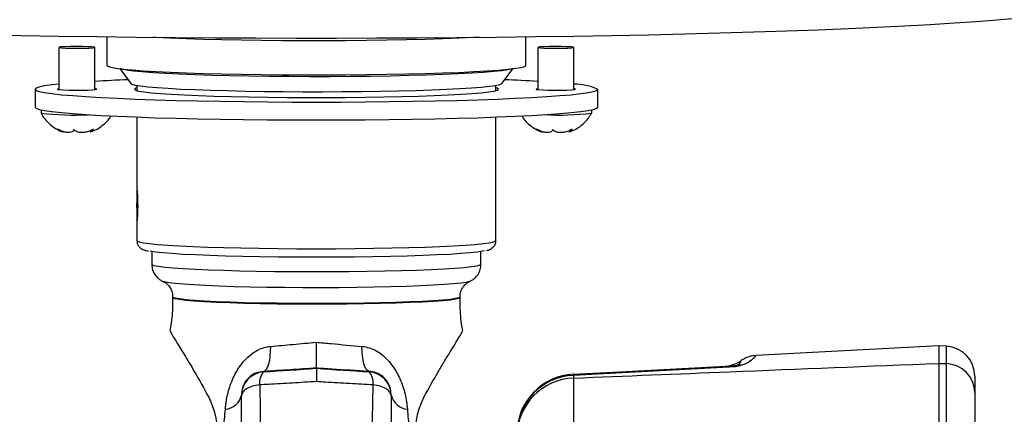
# Model space of a CAD drawing. Extents: x 0 to 8410, y 0 to 5940.
# Tile 132 of 212: x 6608 to 6773, y 3200 to 3266. Entities that reach past the tile are written whole.
import ezdxf

# ---------------------------------------------------------------- set-up
doc = ezdxf.new("R2010")
doc.units = 0
doc.header["$LTSCALE"] = 10
doc.layers.get('0').update_dxf_attribs({"linetype": 'CONTINUOUS'})

msp = doc.modelspace()

# ---------------------------------------------------------------- linework, layer by layer
at = {"color": 7, "linetype": 'CONTINUOUS'}
for p, q in [((6622.78, 3263.32), (6622.78, 3258.54)), ((6692.78, 3258.54), (6692.78, 3263.32)), ((6614.78, 3261.54), (6614.78, 3254.48)), ((6620.78, 3254.48), (6620.78, 3261.54)), ((6694.78, 3261.54), (6694.78, 3254.48)), ((6700.78, 3254.48), (6700.78, 3261.54)), ((6624.92, 3257.99), (6626.79, 3255.5)), ((6688.76, 3255.5), (6690.63, 3257.99)), ((6610.78, 3254.55), (6610.78, 3251.55)), ((6627.78, 3255.19), (6627.78, 3254.32)), ((6687.78, 3254.32), (6687.78, 3255.19)), ((6704.78, 3251.55), (6704.78, 3254.55)), ((6611.78, 3251.11), (6611.78, 3250.55)), ((6703.78, 3250.55), (6703.78, 3251.11)), ((6627.78, 3249.9), (6627.78, 3238.24)), ((6687.78, 3229.25), (6687.78, 3249.9)), ((6620.04, 3247.64), (6620.04, 3247.38)), ((6700.04, 3247.64), (6700.04, 3247.38)), ((6627.78, 3237.93), (6627.78, 3235.51)), ((6627.78, 3235.38), (6627.78, 3235.51)), ((6627.78, 3234.95), (6627.78, 3235.38)), ((6627.78, 3234.75), (6627.78, 3234.95)), ((6627.78, 3234.75), (6627.78, 3232.57)), ((6627.78, 3232.29), (6627.78, 3229.25)), ((6630.28, 3227.41), (6630.28, 3225.26)), ((6685.28, 3225.26), (6685.28, 3227.41)), ((6683.42, 3222.43), (6683.35, 3222.4)), ((6633.78, 3219.81), (6633.78, 3219.7)), ((6681.78, 3219.7), (6681.78, 3219.81)), ((6761.78, 3211.64), (6731.21, 3210.04)), ((6763.04, 3211.58), (6761.78, 3211.64)), ((6761.78, 3211.64), (6761.78, 3208.72)), ((6657.78, 3207.89), (6657.78, 3207.93)), ((6767.78, 3206.58), (6767.78, 3203.85)), ((6645.28, 3197.95), (6645.28, 3203.33)), ((6670.28, 3203.33), (6670.28, 3197.95))]:
    msp.add_line(p, q, dxfattribs=at)
at = {"color": 8, "linetype": 'CONTINUOUS'}
for p, q in [((6763.04, 3208.67), (6763.04, 3211.58)), ((6727.41, 3208.31), (6727.26, 3208.31)), ((6728.24, 3208.47), (6728.09, 3208.4)), ((6761.78, 3208.72), (6763.04, 3208.67)), ((6649, 3207.38), (6649, 3207.32)), ((6666.56, 3207.32), (6666.56, 3207.38)), ((6700.75, 3206.71), (6700.75, 3206.26)), ((6648.31, 3205.12), (6648.48, 3192.38)), ((6667.07, 3192.38), (6667.24, 3205.12))]:
    msp.add_line(p, q, dxfattribs=at)
at = {"color": 7, "linetype": 'CONTINUOUS', "flags": 128}
for points in [[(6602.24, 3263.67), (6608.42, 3263.55), (6614.73, 3263.44), (6621.15, 3263.34), (6627.67, 3263.26), (6634.28, 3263.2), (6640.95, 3263.15), (6647.66, 3263.12), (6654.4, 3263.1), (6661.15, 3263.1), (6667.89, 3263.12), (6674.6, 3263.15), (6681.27, 3263.2), (6687.88, 3263.26), (6694.4, 3263.34), (6700.83, 3263.44), (6707.13, 3263.55), (6713.31, 3263.67), (6719.34, 3263.81), (6725.2, 3263.96), (6730.87, 3264.13), (6736.36, 3264.31), (6741.63, 3264.5), (6746.67, 3264.71), (6751.47, 3264.92), (6756.02, 3265.15), (6760.31, 3265.39), (6764.32, 3265.63), (6768.04, 3265.89), (6771.47, 3266.16), (6774.59, 3266.43)], [(6619.64, 3261.65), (6618.72, 3261.67), (6617.69, 3261.68), (6616.67, 3261.67), (6615.78, 3261.64), (6615.14, 3261.61), (6614.81, 3261.56), (6614.84, 3261.51), (6615.22, 3261.47), (6615.91, 3261.43), (6616.83, 3261.41), (6617.86, 3261.4), (6618.88, 3261.41), (6619.77, 3261.44), (6620.42, 3261.48), (6620.74, 3261.52), (6620.71, 3261.57), (6620.33, 3261.61), (6619.64, 3261.65)], [(6699.64, 3261.65), (6698.72, 3261.67), (6697.69, 3261.68), (6696.67, 3261.67), (6695.78, 3261.64), (6695.14, 3261.61), (6694.81, 3261.56), (6694.84, 3261.51), (6695.22, 3261.47), (6695.91, 3261.43), (6696.83, 3261.41), (6697.86, 3261.4), (6698.88, 3261.41), (6699.77, 3261.44), (6700.42, 3261.48), (6700.74, 3261.52), (6700.71, 3261.57), (6700.33, 3261.61), (6699.64, 3261.65)], [(6622.78, 3258.54), (6622.92, 3258.4), (6623.42, 3258.24), (6624.27, 3258.08), (6625.46, 3257.93), (6626.99, 3257.78), (6628.83, 3257.65), (6630.97, 3257.52), (6633.38, 3257.4), (6636.04, 3257.29), (6638.93, 3257.2), (6642.01, 3257.12), (6645.25, 3257.05), (6648.62, 3257), (6652.09, 3256.97), (6655.61, 3256.95), (6659.16, 3256.95), (6662.69, 3256.96), (6666.17, 3256.99), (6669.56, 3257.04), (6672.84, 3257.1), (6675.96, 3257.18), (6678.89, 3257.27), (6681.6, 3257.37), (6684.08, 3257.49), (6686.28, 3257.62), (6688.19, 3257.75), (6689.78, 3257.9), (6691.05, 3258.05), (6691.98, 3258.2), (6692.55, 3258.36), (6692.77, 3258.53), (6692.78, 3258.54)], [(6614.78, 3255.41), (6613.61, 3255.28), (6612.38, 3255.1), (6611.49, 3254.92), (6610.95, 3254.73), (6610.78, 3254.55), (6610.95, 3254.36), (6611.49, 3254.18), (6612.38, 3253.99), (6613.61, 3253.81), (6615.18, 3253.64), (6617.07, 3253.48), (6619.28, 3253.32), (6621.77, 3253.17), (6624.54, 3253.03), (6627.57, 3252.91), (6630.82, 3252.79), (6634.28, 3252.69), (6637.91, 3252.6), (6641.7, 3252.53), (6645.61, 3252.48), (6649.61, 3252.44), (6653.68, 3252.41), (6657.78, 3252.4), (6661.87, 3252.41), (6665.94, 3252.44), (6669.94, 3252.48), (6673.85, 3252.53), (6677.64, 3252.6), (6681.28, 3252.69), (6684.73, 3252.79), (6687.99, 3252.91), (6691.01, 3253.03), (6693.78, 3253.17), (6696.28, 3253.32), (6698.48, 3253.48), (6700.37, 3253.64), (6701.94, 3253.81), (6703.17, 3253.99), (6704.06, 3254.18), (6704.6, 3254.36), (6704.78, 3254.55)], [(6626.79, 3255.5), (6626.97, 3255.39), (6627.52, 3255.24), (6628.4, 3255.09), (6629.62, 3254.95), (6631.16, 3254.82), (6633, 3254.7), (6635.12, 3254.58), (6637.5, 3254.48), (6640.11, 3254.38), (6642.92, 3254.31), (6645.89, 3254.24), (6649, 3254.19), (6652.21, 3254.16), (6655.49, 3254.14), (6658.79, 3254.13), (6662.07, 3254.15), (6665.31, 3254.18), (6668.47, 3254.22), (6671.5, 3254.28), (6674.38, 3254.35), (6677.06, 3254.44), (6679.53, 3254.54), (6681.76, 3254.65), (6683.71, 3254.77), (6685.37, 3254.9), (6686.71, 3255.04), (6687.73, 3255.18), (6688.41, 3255.33), (6688.74, 3255.48), (6688.76, 3255.5)], [(6614.78, 3254.61), (6614.52, 3254.57), (6614.52, 3254.52), (6614.87, 3254.48), (6615.54, 3254.44), (6616.45, 3254.41), (6617.5, 3254.4), (6618.59, 3254.4), (6619.58, 3254.42), (6620.38, 3254.46), (6620.9, 3254.5), (6621.08, 3254.55), (6621.08, 3254.55)], [(6621.08, 3254.55), (6620.9, 3254.6), (6620.78, 3254.61)], [(6627.78, 3254.77), (6627.55, 3254.7), (6627.38, 3254.55), (6627.55, 3254.4), (6628.09, 3254.25), (6628.97, 3254.1), (6630.19, 3253.97), (6631.73, 3253.83), (6633.57, 3253.71), (6635.71, 3253.59), (6638.1, 3253.49), (6640.72, 3253.4), (6643.54, 3253.32), (6646.52, 3253.26), (6649.64, 3253.21), (6652.86, 3253.18), (6656.13, 3253.16), (6659.42, 3253.16), (6662.69, 3253.18), (6665.91, 3253.21), (6669.03, 3253.26), (6672.02, 3253.32), (6674.84, 3253.4), (6677.46, 3253.49), (6679.85, 3253.59), (6681.98, 3253.71), (6683.82, 3253.83), (6685.37, 3253.97), (6686.58, 3254.1), (6687.47, 3254.25), (6688, 3254.4), (6688.18, 3254.55), (6688.18, 3254.55)], [(6688.18, 3254.55), (6688, 3254.7), (6687.78, 3254.77)], [(6694.78, 3254.61), (6694.52, 3254.57), (6694.52, 3254.52), (6694.87, 3254.48), (6695.54, 3254.44), (6696.45, 3254.41), (6697.5, 3254.4), (6698.59, 3254.4), (6699.58, 3254.42), (6700.38, 3254.46), (6700.9, 3254.5), (6701.08, 3254.55), (6701.08, 3254.55)], [(6701.08, 3254.55), (6700.9, 3254.6), (6700.78, 3254.61)], [(6610.78, 3251.55), (6610.95, 3251.36), (6611.49, 3251.18), (6612.38, 3251), (6613.61, 3250.82), (6615.18, 3250.64), (6617.07, 3250.48), (6619.28, 3250.32), (6621.77, 3250.17), (6624.54, 3250.03), (6627.57, 3249.91), (6630.82, 3249.79), (6634.28, 3249.69), (6637.91, 3249.61), (6641.7, 3249.54), (6645.61, 3249.48), (6649.61, 3249.44), (6653.68, 3249.42), (6657.78, 3249.41), (6661.87, 3249.42), (6665.94, 3249.44), (6669.94, 3249.48), (6673.85, 3249.54), (6677.64, 3249.61), (6681.28, 3249.69), (6684.73, 3249.79), (6687.99, 3249.91), (6691.01, 3250.03), (6693.78, 3250.17), (6696.28, 3250.32), (6698.48, 3250.48), (6700.37, 3250.64), (6701.94, 3250.82), (6703.17, 3251), (6704.06, 3251.18), (6704.6, 3251.36), (6704.78, 3251.55)], [(6657.78, 3226.45), (6654.59, 3226.46), (6651.43, 3226.49), (6648.36, 3226.53), (6645.41, 3226.58), (6642.61, 3226.65), (6640.01, 3226.74), (6637.62, 3226.84), (6635.49, 3226.94), (6633.64, 3227.06), (6632.1, 3227.19), (6630.88, 3227.33), (6629.99, 3227.47), (6629.99, 3227.47)], [(6685.88, 3227.54), (6685.56, 3227.47), (6684.68, 3227.33), (6683.45, 3227.19), (6681.91, 3227.06), (6680.06, 3226.94), (6677.93, 3226.84), (6675.55, 3226.74), (6672.94, 3226.65), (6670.14, 3226.58), (6667.19, 3226.53), (6664.12, 3226.49), (6660.97, 3226.46), (6657.78, 3226.45)], [(6700.75, 3206.92), (6709.53, 3207.38), (6727.26, 3208.31)]]:
    msp.add_lwpolyline(points, dxfattribs=at)
at = {"color": 8, "linetype": 'CONTINUOUS', "flags": 128}
for points in [[(6685, 3263.23), (6684.08, 3263.18), (6681.6, 3263.07), (6678.89, 3262.96), (6675.96, 3262.87), (6672.84, 3262.8), (6669.56, 3262.73), (6666.17, 3262.69), (6662.69, 3262.66), (6659.16, 3262.64), (6655.61, 3262.64), (6652.09, 3262.66), (6648.62, 3262.7), (6645.25, 3262.75), (6642.01, 3262.81), (6638.93, 3262.89), (6636.04, 3262.99), (6633.38, 3263.09), (6630.97, 3263.21), (6630.55, 3263.23)], [(6690.53, 3257.98), (6690.41, 3257.93), (6689.75, 3257.78), (6688.74, 3257.63), (6687.39, 3257.49), (6685.72, 3257.35), (6683.74, 3257.22), (6681.48, 3257.1), (6678.96, 3256.99), (6676.2, 3256.9), (6673.25, 3256.82), (6670.12, 3256.75), (6666.86, 3256.7), (6663.5, 3256.66), (6660.08, 3256.64), (6656.63, 3256.64), (6653.19, 3256.66), (6649.81, 3256.69), (6646.51, 3256.73), (6643.33, 3256.79), (6640.32, 3256.87), (6637.49, 3256.96), (6634.89, 3257.06), (6632.54, 3257.18), (6630.46, 3257.3), (6628.68, 3257.44), (6627.23, 3257.58), (6626.1, 3257.73), (6625.33, 3257.88), (6625.02, 3257.98)], [(6627.78, 3229.25), (6627.82, 3229.18), (6628.17, 3229.03), (6628.87, 3228.89), (6629.91, 3228.75), (6631.27, 3228.61), (6632.95, 3228.49), (6634.91, 3228.37), (6637.15, 3228.26), (6639.62, 3228.16), (6642.31, 3228.08), (6645.18, 3228.01), (6648.2, 3227.96), (6651.33, 3227.92), (6654.53, 3227.89), (6657.78, 3227.88)], [(6657.78, 3227.88), (6661.02, 3227.89), (6664.23, 3227.92), (6667.36, 3227.96), (6670.37, 3228.01), (6673.24, 3228.08), (6675.93, 3228.16), (6678.41, 3228.26), (6680.64, 3228.37), (6682.61, 3228.49), (6684.28, 3228.61), (6685.65, 3228.75), (6686.68, 3228.89), (6687.38, 3229.03), (6687.73, 3229.18), (6687.78, 3229.25)], [(6685.28, 3225.26), (6685.1, 3225.11), (6684.56, 3224.97), (6683.68, 3224.84), (6682.45, 3224.7), (6680.91, 3224.58), (6679.06, 3224.46), (6676.94, 3224.36), (6674.57, 3224.26), (6671.98, 3224.18), (6669.2, 3224.12), (6666.27, 3224.06), (6663.24, 3224.03), (6660.13, 3224.01), (6656.99, 3224), (6653.86, 3224.02), (6650.79, 3224.04), (6647.8, 3224.09), (6644.94, 3224.15), (6642.25, 3224.22), (6639.77, 3224.31), (6637.52, 3224.41), (6635.53, 3224.52), (6633.83, 3224.64), (6632.45, 3224.77), (6631.39, 3224.9), (6630.68, 3225.04), (6630.32, 3225.19), (6630.28, 3225.26)], [(6683.35, 3222.4), (6683.35, 3222.39), (6682.81, 3222.26), (6681.91, 3222.12), (6680.68, 3222), (6679.13, 3221.88), (6677.28, 3221.77), (6675.16, 3221.67), (6672.79, 3221.58), (6670.21, 3221.5), (6667.45, 3221.44), (6664.56, 3221.4), (6661.58, 3221.37), (6658.54, 3221.36), (6655.49, 3221.36), (6652.47, 3221.38), (6649.53, 3221.42), (6646.7, 3221.47), (6644.03, 3221.54), (6641.55, 3221.62), (6639.3, 3221.71), (6637.31, 3221.82), (6635.6, 3221.94), (6634.21, 3222.06), (6633.15, 3222.19), (6632.43, 3222.33), (6632.16, 3222.41)], [(6681.78, 3219.81), (6681.59, 3219.67), (6681.05, 3219.54), (6680.16, 3219.41), (6678.92, 3219.29), (6677.36, 3219.18), (6675.51, 3219.07), (6673.39, 3218.98), (6671.03, 3218.9), (6668.47, 3218.83), (6665.75, 3218.78), (6662.91, 3218.74), (6659.99, 3218.72), (6657.04, 3218.71), (6654.09, 3218.73), (6651.21, 3218.76), (6648.42, 3218.8), (6645.78, 3218.86), (6643.31, 3218.93), (6641.07, 3219.02), (6639.08, 3219.12), (6637.37, 3219.23), (6635.97, 3219.35), (6634.91, 3219.48), (6634.18, 3219.61), (6633.82, 3219.74), (6633.78, 3219.81)], [(6681.78, 3219.7), (6681.59, 3219.56), (6681.05, 3219.43), (6680.16, 3219.3), (6678.92, 3219.18), (6677.36, 3219.07), (6675.51, 3218.96), (6673.39, 3218.87), (6671.03, 3218.78), (6668.47, 3218.72), (6665.75, 3218.67), (6662.91, 3218.63), (6659.99, 3218.61), (6657.04, 3218.6), (6654.09, 3218.62), (6651.21, 3218.64), (6648.42, 3218.69), (6645.78, 3218.75), (6643.31, 3218.82), (6641.07, 3218.91), (6639.08, 3219.01), (6637.37, 3219.12), (6635.97, 3219.24), (6634.91, 3219.37), (6634.18, 3219.5), (6633.82, 3219.63), (6633.78, 3219.7)], [(6649, 3207.38), (6649.24, 3207.5), (6649.46, 3207.76), (6649.66, 3208.15), (6649.84, 3208.66), (6649.98, 3209.28), (6650.08, 3209.98), (6650.14, 3210.75), (6650.16, 3211.56)], [(6666.56, 3207.38), (6666.31, 3207.5), (6666.09, 3207.76), (6665.89, 3208.15), (6665.72, 3208.66), (6665.58, 3209.28), (6665.48, 3209.98), (6665.41, 3210.75), (6665.39, 3211.56)], [(6727.78, 3208.13), (6707.8, 3207.08), (6700.75, 3206.71)], [(6648.31, 3205.12), (6647.68, 3205.02), (6647.1, 3204.88), (6646.57, 3204.69), (6646.12, 3204.47), (6645.76, 3204.21), (6645.49, 3203.93), (6645.33, 3203.64), (6645.28, 3203.33)], [(6670.28, 3203.33), (6670.22, 3203.64), (6670.06, 3203.93), (6669.79, 3204.21), (6669.43, 3204.47), (6668.98, 3204.69), (6668.46, 3204.88), (6667.87, 3205.02), (6667.24, 3205.12)]]:
    msp.add_lwpolyline(points, dxfattribs=at)
at = {"color": 7, "linetype": 'CONTINUOUS'}
for centre, radius, start, end in [((6639.36, 2932.46), 323.94, 92.3083, 93.2887), ((6676.19, 2932.46), 323.94, 86.7113, 87.6917), ((6700.86, 3246.13), 9.28, 65.0552, 90.5307), ((6617.25, 3296.59), 46.36, 263.2169, 273.0483), ((6698.32, 3296.02), 45.79, 266.8901, 276.8447), ((6762.78, 3206.58), 5, 0, 87), ((6725.81, 3213.24), 5, 273, 304.3122), ((6701.28, 3196.94), 10, 93, 180)]:
    msp.add_arc(centre, radius, start, end, dxfattribs=at)
at = {"color": 8, "linetype": 'CONTINUOUS'}
for centre, radius, start, end in [((6727.02, 3212.87), 4.57, 272.989, 285.4736), ((6727.12, 3213.19), 4.89, 273.3675, 281.3769), ((6728.43, 3205.73), 2.69, 82.8404, 97.3409), ((6762.87, 3203.77), 4.91, 0.9453, 88.0488), ((6649.27, 3203.33), 4, 93.965, 179.9741), ((6651.06, 3205.46), 2.78, 138.0656, 187.0358), ((6664.49, 3205.46), 2.78, 352.9642, 41.9344), ((6666.28, 3203.33), 4, 0.0259, 86.035), ((6701.16, 3196.84), 9.88, 92.3516, 179.4222), ((6701.13, 3196.41), 9.85, 92.1805, 179.2669), ((6702.34, 3206.82), 1.59, 176.1957, 183.8043), ((6642.29, 3204.12), 3.08, 275.2552, 346.3053), ((6673.27, 3204.12), 3.08, 193.6947, 264.7448)]:
    msp.add_arc(centre, radius, start, end, dxfattribs=at)
for centre, major_axis, start_param, end_param in [((6656.31, 3209.17), (30.37, 2.13), 4.465912, 4.757373), ((6659.24, 3209.17), (30.37, -2.13), 4.667405, 4.958866)]:
    msp.add_ellipse(centre, major_axis=major_axis, ratio=0.045356, start_param=start_param, end_param=end_param, dxfattribs=at)
at = {"color": 7, "linetype": 'CONTINUOUS'}
for points, knots in [([(6611.81, 3250.51), (6611.84, 3250.46), (6612.03, 3250.04), (6612.56, 3249.39), (6613.34, 3248.59), (6614.18, 3247.99), (6614.83, 3247.63), (6615.21, 3247.49), (6615.28, 3247.46)], [0, 0, 0, 0, 0.036189, 0.291243, 0.528364, 0.747336, 0.946903, 1, 1, 1, 1]), ([(6700.1, 3247.4), (6700.46, 3247.55), (6701.27, 3247.89), (6702.31, 3248.67), (6703.18, 3249.57), (6703.55, 3250.21), (6703.73, 3250.5)], [0, 0, 0, 0, 0.237089, 0.54274, 0.791525, 1, 1, 1, 1]), ([(6620.1, 3247.4), (6620.46, 3247.55), (6621.28, 3247.89), (6622.31, 3248.67), (6623.07, 3249.44), (6623.37, 3249.94), (6623.47, 3250.1)], [0, 0, 0, 0, 0.263167, 0.602425, 0.878574, 1, 1, 1, 1]), ([(6692.08, 3250.09), (6692.24, 3249.85), (6692.61, 3249.3), (6693.35, 3248.59), (6694.18, 3247.99), (6694.83, 3247.63), (6695.21, 3247.49), (6695.28, 3247.46)], [0, 0, 0, 0, 0.206709, 0.472107, 0.717201, 0.940564, 1, 1, 1, 1]), ([(6617.27, 3247.8), (6617.2, 3247.67), (6617.1, 3247.44), (6616.64, 3247.3), (6616.09, 3247.31), (6615.45, 3247.46), (6614.92, 3247.68), (6614.62, 3247.85), (6614.52, 3247.9)], [0, 0, 0, 0, 0.235547, 0.408131, 0.581128, 0.745057, 0.917166, 1, 1, 1, 1]), ([(6614.52, 3247.9), (6614.74, 3247.76), (6615.11, 3247.52), (6615.42, 3247.4), (6615.54, 3247.38), (6615.51, 3247.44), (6615.51, 3247.45)], [0, 0, 0, 0, 0.399868, 0.692817, 0.986456, 1, 1, 1, 1]), ([(6620.52, 3247.86), (6620.24, 3247.72), (6619.77, 3247.47), (6618.98, 3247.3), (6618.32, 3247.28), (6617.77, 3247.4), (6617.44, 3247.6), (6617.31, 3247.75), (6617.27, 3247.8)], [0, 0, 0, 0, 0.235569, 0.408146, 0.581141, 0.745079, 0.917191, 1, 1, 1, 1]), ([(6620.1, 3247.4), (6620.08, 3247.39), (6620.01, 3247.36), (6620.1, 3247.47), (6620.29, 3247.65), (6620.46, 3247.81), (6620.52, 3247.86)], [0, 0, 0, 0, 0.186227, 0.504727, 0.839103, 1, 1, 1, 1]), ([(6697.27, 3247.8), (6697.2, 3247.67), (6697.1, 3247.44), (6696.64, 3247.3), (6696.09, 3247.31), (6695.45, 3247.46), (6694.92, 3247.68), (6694.62, 3247.85), (6694.52, 3247.9)], [0, 0, 0, 0, 0.235548, 0.408136, 0.581133, 0.745063, 0.917173, 1, 1, 1, 1]), ([(6694.52, 3247.9), (6694.74, 3247.76), (6695.11, 3247.52), (6695.42, 3247.4), (6695.54, 3247.38), (6695.51, 3247.44), (6695.51, 3247.45)], [0, 0, 0, 0, 0.399863, 0.692813, 0.986456, 1, 1, 1, 1]), ([(6700.52, 3247.86), (6700.24, 3247.72), (6699.77, 3247.47), (6698.98, 3247.3), (6698.32, 3247.28), (6697.77, 3247.4), (6697.44, 3247.6), (6697.31, 3247.75), (6697.27, 3247.8)], [0, 0, 0, 0, 0.235564, 0.408149, 0.581145, 0.745077, 0.917191, 1, 1, 1, 1]), ([(6700.1, 3247.4), (6700.08, 3247.39), (6700.01, 3247.36), (6700.1, 3247.47), (6700.29, 3247.65), (6700.46, 3247.81), (6700.52, 3247.86)], [0, 0, 0, 0, 0.186226, 0.504726, 0.839109, 1, 1, 1, 1]), ([(6627.78, 3238.24), (6627.78, 3238.24), (6627.77, 3238.28), (6627.79, 3238.05), (6627.83, 3237.55), (6627.89, 3236.75), (6627.92, 3235.89), (6627.92, 3235.33), (6627.93, 3235.11)], [0, 0, 0, 0, 0.001874, 0.215587, 0.429273, 0.643874, 0.858927, 1, 1, 1, 1]), ([(6627.93, 3235.11), (6627.92, 3234.78), (6627.92, 3234.11), (6627.87, 3233.23), (6627.82, 3232.59), (6627.78, 3232.25), (6627.78, 3232.28), (6627.78, 3232.29)], [0, 0, 0, 0, 0.214097, 0.428191, 0.642937, 0.858139, 1, 1, 1, 1]), ([(6627.8, 3229.23), (6627.82, 3229.03), (6627.85, 3228.62), (6628.18, 3228.18), (6628.5, 3227.91), (6628.82, 3227.74), (6629.19, 3227.61), (6629.45, 3227.53), (6629.68, 3227.5), (6629.69, 3227.5)], [0, 0, 0, 0, 0.109333, 0.223979, 0.339829, 0.476942, 0.667878, 0.988491, 1, 1, 1, 1]), ([(6686.21, 3227.59), (6686.32, 3227.61), (6686.54, 3227.66), (6686.83, 3227.78), (6687.2, 3228.01), (6687.56, 3228.41), (6687.79, 3228.9), (6687.75, 3229.19), (6687.74, 3229.26)], [0, 0, 0, 0, 0.212675, 0.463345, 0.642831, 0.796035, 0.950436, 1, 1, 1, 1]), ([(6630.28, 3225.25), (6630.31, 3224.93), (6630.36, 3224.33), (6630.75, 3223.57), (6631.22, 3223.02), (6631.7, 3222.65), (6632.02, 3222.47), (6632.16, 3222.42), (6632.18, 3222.41)], [0, 0, 0, 0, 0.224094, 0.42387, 0.606172, 0.782308, 0.967851, 1, 1, 1, 1]), ([(6683.2, 3222.33), (6683.21, 3222.34), (6683.33, 3222.38), (6683.64, 3222.52), (6684.16, 3222.86), (6684.7, 3223.41), (6685.12, 3224.17), (6685.27, 3224.83), (6685.28, 3225.2), (6685.28, 3225.26)], [0, 0, 0, 0, 0.0171999, 0.204884, 0.3862538, 0.5693428, 0.7622332, 0.9627101, 1, 1, 1, 1]), ([(6632.17, 3222.41), (6632.18, 3222.4), (6632.25, 3222.37), (6632.54, 3222.21), (6633.01, 3221.82), (6633.47, 3221.19), (6633.76, 3220.47), (6633.75, 3219.99), (6633.74, 3219.81)], [0, 0, 0, 0, 0.03979, 0.237026, 0.431822, 0.640888, 0.864253, 1, 1, 1, 1]), ([(6681.78, 3219.81), (6681.8, 3220.12), (6681.86, 3220.71), (6682.24, 3221.44), (6682.67, 3221.95), (6683.07, 3222.24), (6683.22, 3222.32), (6683.29, 3222.36)], [0, 0, 0, 0, 0.248586, 0.468767, 0.666633, 0.853447, 1, 1, 1, 1]), ([(6633.74, 3219.7), (6633.75, 3219.39), (6633.79, 3217.99), (6633.65, 3216.13), (6633.38, 3214.6), (6633.3, 3214.16)], [0, 0, 0, 0, 0.164654, 0.757989, 1, 1, 1, 1]), ([(6682.25, 3214.15), (6682.2, 3214.42), (6681.93, 3215.79), (6681.81, 3217.66), (6681.78, 3219.24), (6681.78, 3219.7)], [0, 0, 0, 0, 0.143676, 0.755935, 1, 1, 1, 1]), ([(6633.39, 3214.14), (6633.38, 3214.12), (6633.37, 3214.06), (6633.72, 3213.43), (6634.43, 3212.24), (6635.66, 3210.24), (6637.58, 3207.09), (6639, 3204.52), (6639.81, 3203.04)], [0, 0, 0, 0, 0.089606, 0.206204, 0.325632, 0.522851, 0.724992, 1, 1, 1, 1]), ([(6675.74, 3203.04), (6676.52, 3204.46), (6677.69, 3206.6), (6679.23, 3209.15), (6680.29, 3210.88), (6681.21, 3212.38), (6681.87, 3213.5), (6682.22, 3214.12), (6682.17, 3214.13), (6682.16, 3214.14)], [0, 0, 0, 0, 0.2637505, 0.3967764, 0.5305975, 0.664644, 0.8012591, 0.9356274, 1, 1, 1, 1]), ([(6657.78, 3207.93), (6657.78, 3208.01), (6657.78, 3208.17), (6657.78, 3209.1), (6657.78, 3210.46), (6657.78, 3211.62), (6657.78, 3212.25), (6657.78, 3212.26)], [0, 0, 0, 0, 0.242161, 0.484307, 0.726775, 0.995043, 1, 1, 1, 1]), ([(6731.21, 3210.02), (6731.04, 3210.01), (6730.59, 3209.99), (6729.89, 3209.79), (6729.2, 3209.49), (6728.81, 3209.23), (6728.63, 3209.11)], [0, 0, 0, 0, 0.180391, 0.492871, 0.773207, 1, 1, 1, 1]), ([(6657.78, 3207.89), (6657.78, 3207.83), (6657.78, 3207.7), (6657.78, 3206.95), (6657.78, 3206.2), (6657.78, 3205.74), (6657.78, 3205.68), (6657.78, 3205.67)], [0, 0, 0, 0, 0.316917, 0.633823, 0.951336, 0.992111, 1, 1, 1, 1]), ([(6761.78, 3208.72), (6761.78, 3208.52), (6761.78, 3207.71), (6761.78, 3205.64), (6761.78, 3202.52), (6761.78, 3199.39), (6761.78, 3196.6), (6761.78, 3193.52), (6761.78, 3191.25), (6761.78, 3190.12)], [0, 0, 0, 0, 0.069859, 0.281781, 0.499847, 0.622461, 0.745074, 0.872538, 1, 1, 1, 1]), ([(6649, 3207.38), (6648.54, 3207.31), (6647.8, 3207.22), (6646.99, 3206.76), (6646.46, 3206.33), (6646.11, 3205.93), (6645.8, 3205.47), (6645.58, 3205.03), (6645.37, 3204.4), (6645.29, 3203.86), (6645.28, 3203.51), (6645.28, 3203.4)], [0, 0, 0, 0, 0.235253, 0.377733, 0.460401, 0.550743, 0.602173, 0.689722, 0.75326, 0.923128, 1, 1, 1, 1]), ([(6639.81, 3203.04), (6640.16, 3202.24), (6640.87, 3200.61), (6641.23, 3198.1), (6641.26, 3196.56), (6641.28, 3195.9)], [0, 0, 0, 0, 0.360806, 0.731164, 1, 1, 1, 1]), ([(6674.28, 3195.9), (6674.29, 3196.53), (6674.32, 3198.04), (6674.66, 3200.55), (6675.38, 3202.2), (6675.74, 3203.04)], [0, 0, 0, 0, 0.2572696, 0.6246039, 1, 1, 1, 1]), ([(6767.78, 3203.85), (6767.78, 3203.67), (6767.78, 3202.96), (6767.78, 3201.15), (6767.78, 3197.82), (6767.78, 3194.11), (6767.78, 3190.55), (6767.78, 3188.56), (6767.78, 3187.57)], [0, 0, 0, 0, 0.070213, 0.28203, 0.499988, 0.744996, 0.872499, 1, 1, 1, 1])]:
    msp.add_open_spline(points, degree=3, knots=knots, dxfattribs=at)
at = {"color": 8, "linetype": 'CONTINUOUS'}
for points, knots in [([(6642.57, 3201.06), (6642.59, 3201.34), (6642.69, 3202.34), (6643.06, 3204.2), (6643.93, 3206.55), (6645.09, 3208.46), (6646.34, 3209.83), (6647.72, 3210.88), (6649.06, 3211.43), (6649.95, 3211.54), (6650.16, 3211.56)], [0, 0, 0, 0, 0.0674151, 0.2372897, 0.4187265, 0.5873985, 0.6942079, 0.8051622, 0.9553054, 1, 1, 1, 1]), ([(6650.16, 3211.56), (6651.39, 3211.67), (6653.89, 3211.88), (6656.47, 3212.13), (6657.78, 3212.26)], [0, 0, 0, 0, 0.493945, 1, 1, 1, 1]), ([(6657.78, 3212.26), (6658.6, 3212.18), (6661.18, 3211.93), (6663.69, 3211.71), (6665.39, 3211.56)], [0, 0, 0, 0, 0.320375, 1, 1, 1, 1]), ([(6665.39, 3211.56), (6665.81, 3211.5), (6667.02, 3211.31), (6668.87, 3210.23), (6670.56, 3208.37), (6671.85, 3206.05), (6672.69, 3203.55), (6672.89, 3201.89), (6672.98, 3201.06)], [0, 0, 0, 0, 0.091729, 0.262744, 0.449801, 0.612403, 0.806951, 1, 1, 1, 1]), ([(6731.21, 3209.96), (6731.22, 3209.97), (6731.24, 3209.99), (6730.86, 3209.57), (6730.24, 3209.06), (6729.45, 3208.6), (6728.86, 3208.43), (6728.76, 3208.4)], [0, 0, 0, 0, 0.281685, 0.550722, 0.823073, 0.970837, 1, 1, 1, 1]), ([(6657.78, 3207.93), (6656.3, 3207.83), (6653.33, 3207.63), (6650.45, 3207.46), (6649, 3207.38)], [0, 0, 0, 0, 0.49436, 1, 1, 1, 1]), ([(6666.56, 3207.38), (6664.51, 3207.49), (6661.62, 3207.66), (6658.65, 3207.87), (6657.78, 3207.93)], [0, 0, 0, 0, 0.706063, 1, 1, 1, 1]), ([(6700.75, 3206.26), (6709.43, 3206.61), (6729.77, 3207.44), (6750.12, 3208.25), (6761.78, 3208.72)], [0, 0, 0, 0, 0.4267557, 1, 1, 1, 1]), ([(6727.78, 3208.13), (6727.77, 3208.13), (6727.7, 3208.2), (6727.58, 3208.28), (6727.46, 3208.3), (6727.41, 3208.31)], [0, 0, 0, 0, 0.020856, 0.607715, 1, 1, 1, 1]), ([(6728.76, 3208.4), (6728.44, 3208.31), (6728.11, 3208.22), (6727.78, 3208.13), (6727.78, 3208.13)], [0, 0, 0, 0, 0.989495, 1, 1, 1, 1]), ([(6728.09, 3208.4), (6727.98, 3208.33), (6727.88, 3208.25), (6727.78, 3208.13), (6727.78, 3208.13)], [0, 0, 0, 0, 0.983565, 1, 1, 1, 1]), ([(6728.66, 3209.08), (6728.66, 3209.09), (6728.65, 3209.12), (6728.64, 3208.87), (6728.37, 3208.6), (6728.24, 3208.47)], [0, 0, 0, 0, 0.342752, 0.671579, 1, 1, 1, 1]), ([(6763.04, 3190.07), (6763.04, 3191.16), (6763.05, 3193.34), (6763.05, 3196.39), (6763.06, 3199.24), (6763.06, 3202.4), (6763.06, 3205.56), (6763.05, 3207.64), (6763.04, 3208.47), (6763.04, 3208.67)], [0, 0, 0, 0, 0.122611, 0.245225, 0.372688, 0.500152, 0.711911, 0.929808, 1, 1, 1, 1]), ([(6670.28, 3203.4), (6670.26, 3203.7), (6670.24, 3204.16), (6670.03, 3204.89), (6669.78, 3205.42), (6669.52, 3205.84), (6669.08, 3206.36), (6668.68, 3206.67), (6668.01, 3207.06), (6667.39, 3207.3), (6666.78, 3207.36), (6666.56, 3207.38)], [0, 0, 0, 0, 0.2056143, 0.3065996, 0.3729387, 0.4561497, 0.5061725, 0.6611805, 0.6885522, 0.8871094, 1, 1, 1, 1]), ([(6700.75, 3206.26), (6700.74, 3205.64), (6700.72, 3204.4), (6700.71, 3201.21), (6700.71, 3197.09), (6700.72, 3192.44), (6700.74, 3188.93), (6700.75, 3187.35)], [0, 0, 0, 0, 0.203914, 0.413736, 0.617659, 0.827493, 1, 1, 1, 1]), ([(6657.78, 3205.67), (6656.44, 3205.59), (6653.75, 3205.42), (6650.59, 3205.24), (6648.79, 3205.15), (6648.31, 3205.12)], [0, 0, 0, 0, 0.418805, 0.843569, 1, 1, 1, 1]), ([(6667.24, 3205.12), (6665.94, 3205.19), (6663.31, 3205.33), (6660.12, 3205.52), (6658.27, 3205.64), (6657.78, 3205.67)], [0, 0, 0, 0, 0.418805, 0.843569, 1, 1, 1, 1]), ([(6642.02, 3194.72), (6642.12, 3195.71), (6642.3, 3197.7), (6642.48, 3199.93), (6642.57, 3201.06)], [0, 0, 0, 0, 0.497146, 1, 1, 1, 1]), ([(6672.98, 3201.06), (6673.07, 3199.95), (6673.25, 3197.71), (6673.44, 3195.72), (6673.53, 3194.72)], [0, 0, 0, 0, 0.4971, 1, 1, 1, 1])]:
    msp.add_open_spline(points, degree=3, knots=knots, dxfattribs=at)

doc.saveas('drawing.dxf')
